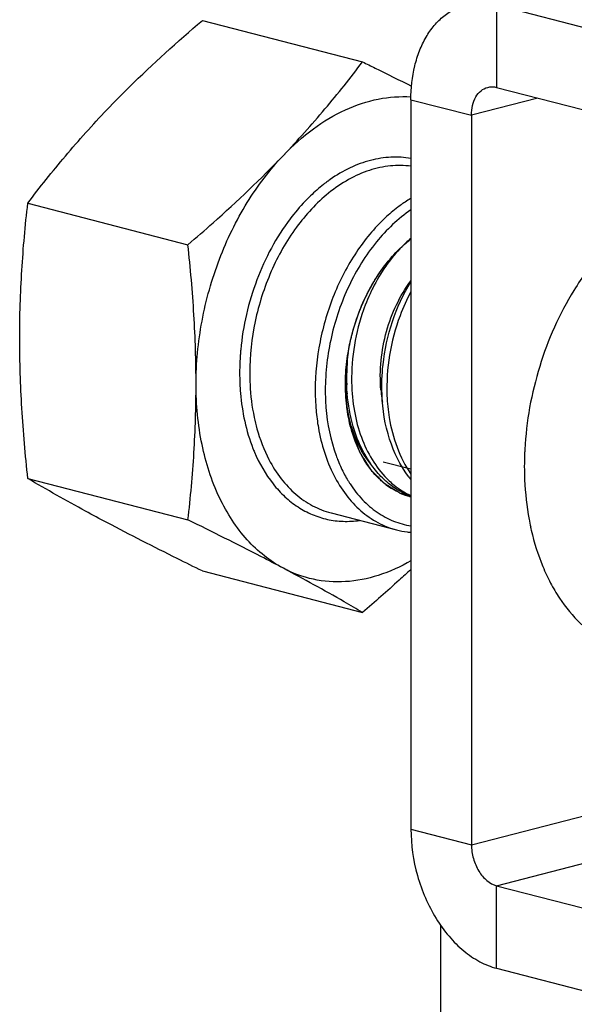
# Model space of a CAD drawing. Header units: millimetres. Extents: x 0 to 3905, y -1166 to 1110.
# Tile 134 of 155: x 2621.53 to 2629.31, y 579.26 to 593.08. Entities that reach past the tile are written whole.
import ezdxf

# ---------------------------------------------------------------- set-up
doc = ezdxf.new("R2010")
doc.units = ezdxf.units.MM
doc.header["$LTSCALE"] = 65.395
for name, color, linetype in [('DE-19-005096DXF_CONTINUOUS_LINE', 7, 'CONTINUOUS'), ('NUT-M4-SUS-GDXF_CONTINUOUS_LINE', 7, 'CONTINUOUS'), ('PRT0001_DXF_CONTINUOUS_LINE', 7, 'CONTINUOUS'), ('SC-BM4X30-NIDXF_CONTINUOUS_LINE', 7, 'CONTINUOUS')]:
    doc.layers.add(name, color=color, linetype=linetype)

msp = doc.modelspace()

# ---------------------------------------------------------------- linework, layer by layer
at = {"layer": 'DE-19-005096DXF_CONTINUOUS_LINE'}
for p, q in [((2628.222, 593.29), (2628.222, 592.131)), ((2628.222, 593.29), (2631.334, 592.485)), ((2628.222, 592.131), (2631.334, 591.326)), ((2627.02, 591.959), (2627.02, 581.721)), ((2627.02, 591.959), (2627.869, 591.74)), ((2628.802, 591.981), (2627.869, 591.74)), ((2627.869, 591.74), (2627.869, 581.501)), ((2627.869, 581.501), (2636.897, 583.838)), ((2628.222, 580.927), (2638.122, 583.489)), ((2627.02, 581.721), (2627.869, 581.501)), ((2628.222, 579.767), (2628.222, 580.927)), ((2628.222, 580.927), (2631.334, 580.121)), ((2628.222, 579.767), (2631.334, 578.962))]:
    msp.add_line(p, q, dxfattribs=at)
for centre, radius, start, end in [((2632.276, 586.737), 3.659, 190.5092, 192.2805), ((2632.181, 586.716), 3.563, 192.2873, 192.9721)]:
    msp.add_arc(centre, radius, start, end, dxfattribs=at)
for points, knots in [([(2627.02, 591.959), (2627.02, 592.119), (2627.045, 592.354), (2627.135, 592.645), (2627.226, 592.837), (2627.34, 593.002), (2627.475, 593.136), (2627.628, 593.237), (2627.74, 593.279), (2627.796, 593.294)], [0, 0, 0, 0, 0.28849, 0.423367, 0.550908, 0.671173, 0.784952, 0.89381, 1, 1, 1, 1]), ([(2627.869, 591.74), (2627.869, 591.787), (2627.878, 591.876), (2627.923, 591.997), (2627.997, 592.089), (2628.063, 592.124), (2628.097, 592.132)], [0, 0, 0, 0, 0.289325, 0.55182, 0.785577, 1, 1, 1, 1]), ([(2628.097, 592.132), (2628.117, 592.138), (2628.159, 592.143), (2628.202, 592.137), (2628.222, 592.131)], [0, 0, 0, 0, 0.491261, 1, 1, 1, 1]), ([(2632.858, 589.884), (2632.76, 590.033), (2632.589, 590.237), (2632.316, 590.451), (2632.1, 590.574), (2631.87, 590.662), (2631.63, 590.712), (2631.383, 590.725), (2631.042, 590.692), (2630.609, 590.551), (2630.121, 590.245), (2629.674, 589.816), (2629.422, 589.469), (2629.306, 589.282)], [0, 0, 0, 0, 0.121667, 0.179453, 0.235769, 0.291244, 0.346573, 0.402461, 0.45957, 0.579335, 0.709138, 0.849734, 1, 1, 1, 1]), ([(2629.306, 589.282), (2629.102, 588.95), (2628.78, 588.225), (2628.638, 587.444), (2628.618, 587.05)], [0, 0, 0, 0, 0.496814, 1, 1, 1, 1]), ([(2628.618, 587.05), (2628.616, 587.03), (2628.613, 586.951), (2628.611, 586.872), (2628.611, 586.813)], [0, 0, 0, 0, 0.251214, 1, 1, 1, 1]), ([(2628.611, 586.813), (2628.611, 586.749), (2628.617, 586.5), (2628.644, 586.251), (2628.678, 586.069)], [0, 0, 0, 0, 0.255403, 1, 1, 1, 1]), ([(2628.709, 585.917), (2628.749, 585.743), (2628.828, 585.49), (2628.974, 585.176), (2629.138, 584.899), (2629.382, 584.599), (2629.737, 584.328), (2630.138, 584.163), (2630.568, 584.114), (2631.01, 584.179), (2631.292, 584.293), (2631.43, 584.365)], [0, 0, 0, 0, 0.145147, 0.214183, 0.280795, 0.407001, 0.525754, 0.640324, 0.754913, 0.873719, 1, 1, 1, 1]), ([(2627.02, 581.721), (2627.02, 581.501), (2627.068, 581.169), (2627.215, 580.755), (2627.363, 580.468), (2627.544, 580.216), (2627.751, 580.009), (2627.977, 579.855), (2628.141, 579.789), (2628.222, 579.767)], [0, 0, 0, 0, 0.269765, 0.405696, 0.538462, 0.665639, 0.785387, 0.896754, 1, 1, 1, 1]), ([(2627.869, 581.501), (2627.869, 581.436), (2627.883, 581.339), (2627.926, 581.217), (2627.97, 581.133), (2628.023, 581.059), (2628.101, 580.98), (2628.173, 580.939), (2628.222, 580.927)], [0, 0, 0, 0, 0.270107, 0.406211, 0.539146, 0.666485, 0.786385, 1, 1, 1, 1])]:
    msp.add_open_spline(points, degree=3, knots=knots, dxfattribs=at)
at = {"layer": 'NUT-M4-SUS-GDXF_CONTINUOUS_LINE'}
for p, q in [((2624.093, 593.072), (2626.341, 592.49)), ((2621.644, 590.506), (2623.891, 589.924)), ((2626.441, 589.301), (2626.448, 589.314)), ((2626.101, 587.972), (2626.101, 587.978)), ((2626.101, 587.951), (2626.101, 587.956)), ((2626.101, 587.951), (2626.101, 587.956)), ((2621.644, 586.642), (2623.891, 586.061)), ((2625.899, 586.158), (2626.818, 585.921)), ((2624.093, 585.344), (2626.341, 584.763))]:
    msp.add_line(p, q, dxfattribs=at)
for centre, radius, start, end in [((2627.115, 589.09), 2.136, 125.2852, 126.104), ((2627.102, 589.109), 2.114, 125.095, 125.284), ((2628.057, 588.847), 2.015, 124.3982, 125.0954), ((2628.773, 588.043), 2.65, 150.9777, 151.4633), ((2628.219, 588.115), 3.603, 175.6797, 176.4772), ((2628.249, 588.113), 3.633, 174.6909, 175.6795), ((2628.737, 587.956), 2.636, 179.6054, 179.9998), ((2626.915, 587.899), 2.271, 201.5599, 202.9409), ((2627.687, 587.556), 1.815, 208.3334, 211.3162), ((2627.628, 587.521), 1.746, 211.3386, 211.6643), ((2627.605, 587.507), 1.719, 211.6615, 213.1065), ((2627.314, 587.403), 1.065, 231.0483, 233.3024), ((2627.294, 587.376), 1.031, 233.2959, 237.0013), ((2627.282, 587.357), 1.009, 237.0134, 237.6381), ((2627.25, 587.297), 0.941, 245.9036, 255.4654), ((2627.248, 587.29), 0.934, 255.4923, 255.8803)]:
    msp.add_arc(centre, radius, start, end, dxfattribs=at)
for points, knots in [([(2622.755, 591.818), (2622.858, 591.927), (2623.288, 592.362), (2623.742, 592.772), (2624.093, 593.072)], [0, 0, 0, 0, 0.244816, 1, 1, 1, 1]), ([(2625.23, 591.178), (2625.431, 591.389), (2625.814, 591.816), (2626.171, 592.265), (2626.341, 592.49)], [0, 0, 0, 0, 0.508483, 1, 1, 1, 1]), ([(2626.341, 592.49), (2626.399, 592.461), (2626.629, 592.348), (2626.858, 592.234), (2627.029, 592.148)], [0, 0, 0, 0, 0.254788, 1, 1, 1, 1]), ([(2625.23, 591.178), (2625.359, 591.313), (2625.63, 591.556), (2626.081, 591.828), (2626.549, 591.986), (2626.868, 592.009), (2627.021, 591.999)], [0, 0, 0, 0, 0.276661, 0.534087, 0.773694, 1, 1, 1, 1]), ([(2621.644, 590.506), (2621.814, 590.731), (2622.171, 591.18), (2622.554, 591.607), (2622.755, 591.818)], [0, 0, 0, 0, 0.491517, 1, 1, 1, 1]), ([(2623.891, 589.924), (2624.01, 590.025), (2624.471, 590.427), (2624.915, 590.848), (2625.23, 591.178)], [0, 0, 0, 0, 0.254687, 1, 1, 1, 1]), ([(2624.005, 587.963), (2624.005, 588.26), (2624.063, 588.86), (2624.306, 589.724), (2624.69, 590.515), (2625.038, 590.976), (2625.23, 591.178)], [0, 0, 0, 0, 0.253672, 0.510913, 0.762455, 1, 1, 1, 1]), ([(2627.02, 591.133), (2626.928, 591.15), (2626.736, 591.162), (2626.446, 591.116), (2626.157, 591.009), (2625.975, 590.901), (2625.886, 590.838)], [0, 0, 0, 0, 0.233624, 0.475314, 0.729799, 1, 1, 1, 1]), ([(2627.02, 591.025), (2626.925, 591.038), (2626.726, 591.041), (2626.428, 590.976), (2626.135, 590.844), (2625.953, 590.719), (2625.864, 590.647)], [0, 0, 0, 0, 0.23109, 0.472, 0.727463, 1, 1, 1, 1]), ([(2625.856, 590.817), (2625.835, 590.801), (2625.749, 590.736), (2625.668, 590.666), (2625.61, 590.609)], [0, 0, 0, 0, 0.245038, 1, 1, 1, 1]), ([(2625.864, 590.647), (2625.694, 590.509), (2625.381, 590.169), (2625.034, 589.552), (2624.811, 588.855), (2624.758, 588.365), (2624.758, 588.121)], [0, 0, 0, 0, 0.231688, 0.482503, 0.742584, 1, 1, 1, 1]), ([(2625.61, 590.609), (2625.585, 590.585), (2625.483, 590.483), (2625.39, 590.373), (2625.325, 590.286)], [0, 0, 0, 0, 0.24457, 1, 1, 1, 1]), ([(2627.02, 590.575), (2627.012, 590.57), (2626.977, 590.549), (2626.943, 590.527), (2626.918, 590.51)], [0, 0, 0, 0, 0.247838, 1, 1, 1, 1]), ([(2621.53, 588.604), (2621.53, 588.924), (2621.551, 589.56), (2621.608, 590.193), (2621.644, 590.506)], [0, 0, 0, 0, 0.504285, 1, 1, 1, 1]), ([(2627.02, 590.412), (2626.838, 590.289), (2626.499, 589.964), (2626.122, 589.35), (2625.878, 588.64), (2625.818, 588.134), (2625.818, 587.883)], [0, 0, 0, 0, 0.227765, 0.477953, 0.739939, 1, 1, 1, 1]), ([(2626.898, 590.496), (2626.877, 590.481), (2626.794, 590.42), (2626.714, 590.353), (2626.657, 590.299)], [0, 0, 0, 0, 0.244923, 1, 1, 1, 1]), ([(2625.325, 590.286), (2625.129, 590.027), (2624.814, 589.435), (2624.663, 588.783), (2624.631, 588.449)], [0, 0, 0, 0, 0.491905, 1, 1, 1, 1]), ([(2626.657, 590.299), (2626.505, 590.156), (2626.227, 589.818), (2625.919, 589.226), (2625.724, 588.569), (2625.677, 588.111), (2625.677, 587.883)], [0, 0, 0, 0, 0.235043, 0.486303, 0.744756, 1, 1, 1, 1]), ([(2626.448, 589.314), (2626.458, 589.331), (2626.473, 589.356), (2626.492, 589.389), (2626.504, 589.41), (2626.514, 589.426), (2626.52, 589.437), (2626.524, 589.444), (2626.527, 589.448), (2626.53, 589.452), (2626.533, 589.457), (2626.541, 589.47), (2626.554, 589.488), (2626.57, 589.513), (2626.587, 589.537), (2626.599, 589.556), (2626.607, 589.568), (2626.611, 589.573), (2626.613, 589.577), (2626.616, 589.581), (2626.622, 589.588), (2626.629, 589.597), (2626.641, 589.613), (2626.655, 589.632), (2626.67, 589.651), (2626.682, 589.666), (2626.691, 589.678), (2626.698, 589.687), (2626.703, 589.694), (2626.706, 589.698), (2626.709, 589.701), (2626.711, 589.703), (2626.714, 589.706), (2626.719, 589.712), (2626.727, 589.721), (2626.736, 589.731), (2626.747, 589.744), (2626.762, 589.761), (2626.777, 589.778), (2626.789, 589.792), (2626.797, 589.8), (2626.802, 589.806), (2626.805, 589.809), (2626.808, 589.812), (2626.813, 589.817), (2626.822, 589.826), (2626.837, 589.841), (2626.857, 589.86), (2626.876, 589.879), (2626.891, 589.893), (2626.901, 589.903), (2626.905, 589.907), (2626.908, 589.91), (2626.912, 589.913), (2626.918, 589.918), (2626.926, 589.926), (2626.94, 589.937), (2626.958, 589.952), (2626.985, 589.975), (2627.006, 589.992), (2627.02, 590.004)], [0, 0, 0, 0, 0.0625, 0.09375, 0.125, 0.140625, 0.15625, 0.164062, 0.167969, 0.171875, 0.179688, 0.1875, 0.21875, 0.25, 0.28125, 0.3125, 0.320312, 0.328125, 0.332031, 0.335938, 0.34375, 0.359375, 0.375, 0.40625, 0.4375, 0.453125, 0.46875, 0.484375, 0.492188, 0.496094, 0.5, 0.503906, 0.507812, 0.515625, 0.53125, 0.546875, 0.5625, 0.59375, 0.625, 0.640625, 0.65625, 0.664062, 0.667969, 0.671875, 0.679688, 0.6875, 0.71875, 0.75, 0.78125, 0.8125, 0.820312, 0.828125, 0.832031, 0.835938, 0.84375, 0.859375, 0.875, 0.90625, 0.9375, 1, 1, 1, 1]), ([(2626.456, 589.329), (2626.494, 589.397), (2626.648, 589.647), (2626.848, 589.872), (2627.02, 590.004)], [0, 0, 0, 0, 0.263787, 1, 1, 1, 1]), ([(2624.005, 587.963), (2624.005, 588.289), (2623.984, 588.944), (2623.926, 589.597), (2623.891, 589.924)], [0, 0, 0, 0, 0.497175, 1, 1, 1, 1]), ([(2626.138, 588.405), (2626.151, 588.484), (2626.216, 588.797), (2626.331, 589.099), (2626.445, 589.309)], [0, 0, 0, 0, 0.25207, 1, 1, 1, 1]), ([(2626.139, 588.412), (2626.143, 588.431), (2626.148, 588.459), (2626.155, 588.496), (2626.16, 588.52), (2626.164, 588.539), (2626.166, 588.55), (2626.167, 588.559), (2626.168, 588.563), (2626.17, 588.568), (2626.171, 588.574), (2626.175, 588.589), (2626.18, 588.611), (2626.188, 588.64), (2626.195, 588.669), (2626.2, 588.691), (2626.204, 588.706), (2626.206, 588.712), (2626.207, 588.717), (2626.208, 588.722), (2626.211, 588.73), (2626.214, 588.742), (2626.22, 588.761), (2626.228, 588.785), (2626.235, 588.809), (2626.241, 588.828), (2626.246, 588.842), (2626.249, 588.854), (2626.252, 588.863), (2626.253, 588.868), (2626.254, 588.871), (2626.256, 588.874), (2626.257, 588.879), (2626.26, 588.887), (2626.264, 588.898), (2626.269, 588.911), (2626.276, 588.929), (2626.284, 588.952), (2626.292, 588.974), (2626.299, 588.992), (2626.303, 589.003), (2626.306, 589.011), (2626.308, 589.016), (2626.31, 589.02), (2626.312, 589.026), (2626.318, 589.039), (2626.327, 589.06), (2626.339, 589.087), (2626.35, 589.114), (2626.359, 589.135), (2626.365, 589.148), (2626.368, 589.154), (2626.37, 589.159), (2626.372, 589.163), (2626.376, 589.171), (2626.381, 589.182), (2626.39, 589.199), (2626.401, 589.221), (2626.419, 589.257), (2626.432, 589.283), (2626.441, 589.301)], [0, 0, 0, 0, 0.0625, 0.09375, 0.125, 0.140625, 0.15625, 0.164062, 0.167969, 0.171875, 0.179688, 0.1875, 0.21875, 0.25, 0.28125, 0.3125, 0.320312, 0.328125, 0.332031, 0.335938, 0.34375, 0.359375, 0.375, 0.40625, 0.4375, 0.453125, 0.46875, 0.484375, 0.492188, 0.496094, 0.5, 0.503906, 0.507812, 0.515625, 0.53125, 0.546875, 0.5625, 0.59375, 0.625, 0.640625, 0.65625, 0.664062, 0.667969, 0.671875, 0.679688, 0.6875, 0.71875, 0.75, 0.78125, 0.8125, 0.820312, 0.828125, 0.832031, 0.835938, 0.84375, 0.859375, 0.875, 0.90625, 0.9375, 1, 1, 1, 1]), ([(2621.644, 586.642), (2621.609, 586.97), (2621.552, 587.623), (2621.53, 588.278), (2621.53, 588.604)], [0, 0, 0, 0, 0.502825, 1, 1, 1, 1]), ([(2624.623, 588.337), (2624.622, 588.319), (2624.618, 588.247), (2624.616, 588.175), (2624.616, 588.121)], [0, 0, 0, 0, 0.251437, 1, 1, 1, 1]), ([(2626.101, 587.978), (2626.101, 587.986), (2626.102, 587.999), (2626.102, 588.016), (2626.102, 588.026), (2626.102, 588.035), (2626.102, 588.04), (2626.102, 588.044), (2626.103, 588.049), (2626.103, 588.057), (2626.104, 588.069), (2626.104, 588.083), (2626.105, 588.097), (2626.105, 588.109), (2626.106, 588.117), (2626.106, 588.122), (2626.106, 588.126), (2626.107, 588.131), (2626.107, 588.14), (2626.108, 588.15), (2626.109, 588.163), (2626.11, 588.174), (2626.11, 588.181), (2626.111, 588.186), (2626.111, 588.189), (2626.111, 588.192), (2626.112, 588.197), (2626.113, 588.205), (2626.114, 588.217), (2626.115, 588.231), (2626.116, 588.243), (2626.117, 588.252), (2626.118, 588.258), (2626.118, 588.263), (2626.119, 588.267), (2626.12, 588.275), (2626.121, 588.286), (2626.123, 588.298), (2626.124, 588.311), (2626.126, 588.321), (2626.126, 588.327), (2626.127, 588.33), (2626.127, 588.332), (2626.127, 588.335), (2626.128, 588.339), (2626.129, 588.345), (2626.131, 588.355), (2626.132, 588.367), (2626.135, 588.387), (2626.138, 588.402), (2626.139, 588.412)], [0, 0, 0, 0, 0.0625, 0.09375, 0.125, 0.140625, 0.15625, 0.164062, 0.171875, 0.1875, 0.21875, 0.25, 0.28125, 0.3125, 0.328125, 0.335938, 0.34375, 0.359375, 0.375, 0.40625, 0.4375, 0.46875, 0.484375, 0.492188, 0.5, 0.507812, 0.515625, 0.53125, 0.5625, 0.59375, 0.625, 0.640625, 0.65625, 0.664062, 0.671875, 0.6875, 0.71875, 0.75, 0.78125, 0.8125, 0.820312, 0.828125, 0.832031, 0.835938, 0.84375, 0.859375, 0.875, 0.90625, 0.9375, 1, 1, 1, 1]), ([(2626.101, 587.975), (2626.101, 588.01), (2626.105, 588.154), (2626.12, 588.298), (2626.138, 588.405)], [0, 0, 0, 0, 0.247142, 1, 1, 1, 1]), ([(2624.616, 588.121), (2624.616, 588.027), (2624.631, 587.669), (2624.706, 587.311), (2624.803, 587.065)], [0, 0, 0, 0, 0.262498, 1, 1, 1, 1]), ([(2624.758, 588.121), (2624.758, 588.068), (2624.763, 587.86), (2624.788, 587.652), (2624.82, 587.5)], [0, 0, 0, 0, 0.256175, 1, 1, 1, 1]), ([(2623.891, 586.061), (2623.927, 586.374), (2623.985, 587.007), (2624.005, 587.643), (2624.005, 587.963)], [0, 0, 0, 0, 0.495715, 1, 1, 1, 1]), ([(2625.23, 585.382), (2625.136, 585.432), (2624.954, 585.552), (2624.712, 585.781), (2624.501, 586.057), (2624.258, 586.494), (2624.055, 587.135), (2624.005, 587.68), (2624.005, 587.963)], [0, 0, 0, 0, 0.10643, 0.216927, 0.332713, 0.45452, 0.716287, 1, 1, 1, 1]), ([(2626.866, 586.438), (2626.853, 586.446), (2626.825, 586.463), (2626.792, 586.484), (2626.765, 586.5), (2626.744, 586.513), (2626.724, 586.525), (2626.704, 586.537), (2626.687, 586.548), (2626.675, 586.555), (2626.668, 586.559), (2626.663, 586.562), (2626.658, 586.565), (2626.655, 586.568), (2626.652, 586.569), (2626.651, 586.57), (2626.649, 586.571), (2626.648, 586.572), (2626.646, 586.574), (2626.643, 586.577), (2626.639, 586.581), (2626.633, 586.587), (2626.626, 586.595), (2626.617, 586.604), (2626.605, 586.616), (2626.584, 586.637), (2626.554, 586.668), (2626.525, 586.698), (2626.504, 586.719), (2626.492, 586.731), (2626.483, 586.74), (2626.475, 586.748), (2626.469, 586.754), (2626.466, 586.758), (2626.463, 586.761), (2626.461, 586.763), (2626.459, 586.764), (2626.458, 586.766), (2626.457, 586.767), (2626.456, 586.77), (2626.453, 586.774), (2626.448, 586.782), (2626.442, 586.791), (2626.433, 586.806), (2626.421, 586.825), (2626.407, 586.848), (2626.392, 586.871), (2626.378, 586.893), (2626.364, 586.916), (2626.349, 586.939), (2626.337, 586.958), (2626.328, 586.973), (2626.322, 586.982), (2626.317, 586.99), (2626.314, 586.995), (2626.311, 587), (2626.309, 587.003), (2626.307, 587.005), (2626.306, 587.007), (2626.306, 587.008), (2626.305, 587.011), (2626.303, 587.015), (2626.301, 587.02), (2626.298, 587.027), (2626.295, 587.036), (2626.29, 587.048), (2626.283, 587.066), (2626.274, 587.089), (2626.264, 587.116), (2626.253, 587.143), (2626.242, 587.171), (2626.231, 587.198), (2626.221, 587.225), (2626.212, 587.248), (2626.205, 587.266), (2626.2, 587.278), (2626.197, 587.287), (2626.194, 587.292), (2626.193, 587.296), (2626.192, 587.299), (2626.191, 587.301), (2626.191, 587.304), (2626.19, 587.309), (2626.188, 587.316), (2626.186, 587.326), (2626.183, 587.339), (2626.18, 587.354), (2626.176, 587.374), (2626.168, 587.41), (2626.157, 587.461), (2626.147, 587.512), (2626.139, 587.548), (2626.135, 587.568), (2626.131, 587.583), (2626.129, 587.596), (2626.127, 587.606), (2626.125, 587.613), (2626.124, 587.618), (2626.124, 587.621), (2626.123, 587.624), (2626.123, 587.626), (2626.122, 587.631), (2626.122, 587.638), (2626.121, 587.649), (2626.12, 587.662), (2626.119, 587.684), (2626.117, 587.711), (2626.115, 587.744), (2626.113, 587.787), (2626.109, 587.841), (2626.105, 587.906), (2626.102, 587.95), (2626.101, 587.972)], [0, 0, 0, 0, 0.03125, 0.0625, 0.078125, 0.09375, 0.109375, 0.125, 0.140625, 0.148438, 0.152344, 0.15625, 0.160156, 0.164062, 0.165039, 0.166016, 0.166992, 0.167969, 0.169922, 0.171875, 0.175781, 0.179688, 0.1875, 0.195312, 0.203125, 0.21875, 0.25, 0.28125, 0.296875, 0.304688, 0.3125, 0.320312, 0.324219, 0.328125, 0.330078, 0.332031, 0.333008, 0.333984, 0.334961, 0.335938, 0.339844, 0.34375, 0.351562, 0.359375, 0.375, 0.390625, 0.40625, 0.421875, 0.4375, 0.453125, 0.46875, 0.476562, 0.484375, 0.488281, 0.492188, 0.496094, 0.498047, 0.499023, 0.5, 0.500977, 0.501953, 0.503906, 0.507812, 0.511719, 0.515625, 0.523438, 0.53125, 0.546875, 0.5625, 0.578125, 0.59375, 0.609375, 0.625, 0.640625, 0.648438, 0.65625, 0.660156, 0.664062, 0.666016, 0.666992, 0.667969, 0.669922, 0.671875, 0.675781, 0.679688, 0.6875, 0.695312, 0.703125, 0.71875, 0.75, 0.78125, 0.796875, 0.804688, 0.8125, 0.820312, 0.824219, 0.828125, 0.830078, 0.832031, 0.833008, 0.833984, 0.835938, 0.839844, 0.84375, 0.851562, 0.859375, 0.875, 0.890625, 0.90625, 0.9375, 0.96875, 1, 1, 1, 1]), ([(2626.487, 586.805), (2626.361, 586.948), (2626.218, 587.221), (2626.122, 587.62), (2626.103, 587.839), (2626.101, 587.951)], [0, 0, 0, 0, 0.466132, 0.725789, 1, 1, 1, 1]), ([(2626.443, 586.785), (2626.327, 586.939), (2626.199, 587.219), (2626.116, 587.621), (2626.101, 587.84), (2626.101, 587.951)], [0, 0, 0, 0, 0.469381, 0.728248, 1, 1, 1, 1]), ([(2625.677, 587.883), (2625.677, 587.86), (2625.678, 587.766), (2625.683, 587.673), (2625.689, 587.604)], [0, 0, 0, 0, 0.25223, 1, 1, 1, 1]), ([(2625.818, 587.883), (2625.818, 587.802), (2625.83, 587.49), (2625.892, 587.18), (2625.97, 586.963)], [0, 0, 0, 0, 0.261441, 1, 1, 1, 1]), ([(2624.82, 587.5), (2624.831, 587.447), (2624.881, 587.243), (2624.956, 587.045), (2625.028, 586.907)], [0, 0, 0, 0, 0.260074, 1, 1, 1, 1]), ([(2625.689, 587.604), (2625.696, 587.52), (2625.737, 587.205), (2625.832, 586.895), (2625.938, 586.687)], [0, 0, 0, 0, 0.263838, 1, 1, 1, 1]), ([(2624.824, 587.014), (2624.892, 586.855), (2625.019, 586.63), (2625.245, 586.384), (2625.43, 586.239), (2625.631, 586.131), (2625.846, 586.062), (2626.071, 586.035), (2626.223, 586.043), (2626.298, 586.054)], [0, 0, 0, 0, 0.274151, 0.40202, 0.524792, 0.644003, 0.761556, 0.879541, 1, 1, 1, 1]), ([(2625.97, 586.963), (2625.979, 586.94), (2626.014, 586.848), (2626.055, 586.759), (2626.09, 586.695)], [0, 0, 0, 0, 0.255339, 1, 1, 1, 1]), ([(2625.028, 586.907), (2625.077, 586.813), (2625.188, 586.638), (2625.395, 586.416), (2625.633, 586.251), (2625.809, 586.182), (2625.899, 586.158)], [0, 0, 0, 0, 0.269783, 0.523639, 0.765194, 1, 1, 1, 1]), ([(2625.938, 586.687), (2625.988, 586.59), (2626.098, 586.411), (2626.307, 586.184), (2626.548, 586.015), (2626.727, 585.944), (2626.818, 585.921)], [0, 0, 0, 0, 0.270207, 0.524176, 0.765551, 1, 1, 1, 1]), ([(2626.645, 586.575), (2626.626, 586.59), (2626.553, 586.653), (2626.487, 586.726), (2626.443, 586.785)], [0, 0, 0, 0, 0.243975, 1, 1, 1, 1]), ([(2622.755, 586.023), (2622.655, 586.076), (2622.281, 586.276), (2621.912, 586.485), (2621.644, 586.642)], [0, 0, 0, 0, 0.267376, 1, 1, 1, 1]), ([(2626.165, 586.568), (2626.217, 586.488), (2626.332, 586.342), (2626.538, 586.163), (2626.769, 586.037), (2626.936, 585.99), (2627.02, 585.977)], [0, 0, 0, 0, 0.266302, 0.518554, 0.761154, 1, 1, 1, 1]), ([(2626.866, 586.438), (2626.855, 586.443), (2626.813, 586.463), (2626.772, 586.486), (2626.742, 586.505)], [0, 0, 0, 0, 0.248447, 1, 1, 1, 1]), ([(2627.02, 586.385), (2627.017, 586.385), (2627.012, 586.387), (2627.005, 586.389), (2627.001, 586.39), (2626.999, 586.39), (2626.997, 586.391), (2626.996, 586.391), (2626.993, 586.392), (2626.989, 586.393), (2626.982, 586.395), (2626.973, 586.398), (2626.965, 586.401), (2626.958, 586.403), (2626.953, 586.405), (2626.948, 586.406), (2626.945, 586.407), (2626.944, 586.407), (2626.942, 586.408), (2626.941, 586.408), (2626.94, 586.409), (2626.938, 586.41), (2626.934, 586.411), (2626.93, 586.412), (2626.926, 586.414), (2626.923, 586.415), (2626.922, 586.415), (2626.92, 586.416), (2626.919, 586.416), (2626.916, 586.418), (2626.912, 586.419), (2626.905, 586.422), (2626.898, 586.425), (2626.892, 586.427), (2626.881, 586.432), (2626.873, 586.435), (2626.866, 586.438)], [0, 0, 0, 0, 0.0625, 0.125, 0.140625, 0.15625, 0.164062, 0.171875, 0.1875, 0.21875, 0.25, 0.3125, 0.375, 0.40625, 0.4375, 0.46875, 0.484375, 0.492188, 0.5, 0.507812, 0.515625, 0.53125, 0.5625, 0.59375, 0.625, 0.640625, 0.65625, 0.664062, 0.671875, 0.6875, 0.71875, 0.75, 0.8125, 0.84375, 0.875, 1, 1, 1, 1]), ([(2624.093, 585.344), (2623.976, 585.402), (2623.527, 585.623), (2623.081, 585.85), (2622.755, 586.023)], [0, 0, 0, 0, 0.261731, 1, 1, 1, 1]), ([(2625.23, 585.382), (2625.125, 585.438), (2624.682, 585.669), (2624.234, 585.893), (2623.891, 586.061)], [0, 0, 0, 0, 0.236958, 1, 1, 1, 1]), ([(2626.818, 585.921), (2626.868, 585.908), (2626.935, 585.895), (2627.003, 585.888), (2627.02, 585.887)], [0, 0, 0, 0, 0.748991, 1, 1, 1, 1]), ([(2627.02, 585.488), (2626.876, 585.404), (2626.578, 585.267), (2626.108, 585.174), (2625.647, 585.207), (2625.362, 585.312), (2625.23, 585.382)], [0, 0, 0, 0, 0.26844, 0.519751, 0.76058, 1, 1, 1, 1]), ([(2626.341, 584.763), (2626.255, 584.813), (2625.889, 585.026), (2625.517, 585.23), (2625.23, 585.382)], [0, 0, 0, 0, 0.233663, 1, 1, 1, 1]), ([(2627.02, 585.367), (2626.965, 585.316), (2626.742, 585.111), (2626.514, 584.911), (2626.341, 584.763)], [0, 0, 0, 0, 0.247993, 1, 1, 1, 1])]:
    msp.add_open_spline(points, degree=3, knots=knots, dxfattribs=at)
at = {"layer": 'PRT0001_DXF_CONTINUOUS_LINE'}
msp.add_line((2627.435, 580.372), (2627.435, 482.977), dxfattribs=at)
at = {"layer": 'SC-BM4X30-NIDXF_CONTINUOUS_LINE'}
for p, q in [((2626.119, 587.952), (2626.119, 587.957)), ((2626.119, 587.952), (2626.119, 587.957)), ((2626.383, 586.941), (2626.399, 586.937)), ((2626.631, 586.877), (2627.02, 586.776))]:
    msp.add_line(p, q, dxfattribs=at)
for centre, radius, start, end in [((2628.848, 588.135), 2.642, 153.4857, 154.2825), ((2628.864, 588.127), 2.66, 154.2819, 154.4999), ((2628.976, 588.06), 2.859, 173.0689, 181.3313), ((2628.25, 588.194), 2.154, 184.3287, 185.3415), ((2628.218, 588.191), 2.122, 185.3415, 186.323), ((2628.199, 588.189), 2.103, 186.3242, 186.49), ((2628.192, 588.188), 2.096, 186.49, 186.7686), ((2628.144, 588.182), 2.048, 186.7578, 189.8423), ((2628.922, 588.059), 2.805, 181.341, 182.0857), ((2628.687, 588.06), 2.096, 184.668, 187.9719), ((2628.611, 588.05), 2.02, 187.9811, 189.6381), ((2628.133, 587.538), 1.438, 216.8957, 219.3096), ((2627.475, 587.511), 1.212, 230.0086, 230.6409), ((2627.397, 587.391), 1.069, 243.4165, 249.3611)]:
    msp.add_arc(centre, radius, start, end, dxfattribs=at)
for points, knots in [([(2627.02, 590.012), (2626.994, 589.99), (2626.89, 589.899), (2626.797, 589.796), (2626.733, 589.713)], [0, 0, 0, 0, 0.241088, 1, 1, 1, 1]), ([(2626.733, 589.713), (2626.71, 589.683), (2626.617, 589.556), (2626.537, 589.421), (2626.484, 589.314)], [0, 0, 0, 0, 0.243183, 1, 1, 1, 1]), ([(2626.598, 587.889), (2626.575, 588.162), (2626.632, 588.707), (2626.862, 589.207), (2627.02, 589.417)], [0, 0, 0, 0, 0.511123, 1, 1, 1, 1]), ([(2626.614, 587.824), (2626.608, 587.962), (2626.628, 588.511), (2626.805, 589.056), (2627.02, 589.405)], [0, 0, 0, 0, 0.253102, 1, 1, 1, 1]), ([(2626.464, 589.272), (2626.415, 589.17), (2626.244, 588.745), (2626.176, 588.278), (2626.189, 587.934)], [0, 0, 0, 0, 0.247522, 1, 1, 1, 1]), ([(2627.02, 589.265), (2626.961, 589.156), (2626.754, 588.698), (2626.67, 588.184), (2626.684, 587.805)], [0, 0, 0, 0, 0.24579, 1, 1, 1, 1]), ([(2626.488, 586.803), (2626.431, 586.879), (2626.219, 587.227), (2626.131, 587.641), (2626.119, 587.952)], [0, 0, 0, 0, 0.232158, 1, 1, 1, 1]), ([(2626.189, 587.934), (2626.195, 587.801), (2626.224, 587.544), (2626.357, 587.078), (2626.549, 586.765), (2626.714, 586.611)], [0, 0, 0, 0, 0.273342, 0.532931, 1, 1, 1, 1]), ([(2626.983, 586.675), (2626.867, 586.83), (2626.686, 587.204), (2626.622, 587.61), (2626.614, 587.824)], [0, 0, 0, 0, 0.475088, 1, 1, 1, 1]), ([(2626.684, 587.805), (2626.688, 587.702), (2626.726, 587.318), (2626.859, 586.936), (2627.02, 586.704)], [0, 0, 0, 0, 0.267679, 1, 1, 1, 1]), ([(2626.696, 586.582), (2626.677, 586.598), (2626.601, 586.666), (2626.534, 586.742), (2626.488, 586.803)], [0, 0, 0, 0, 0.244663, 1, 1, 1, 1]), ([(2626.918, 586.435), (2626.9, 586.445), (2626.825, 586.485), (2626.755, 586.533), (2626.706, 586.574)], [0, 0, 0, 0, 0.247016, 1, 1, 1, 1]), ([(2626.714, 586.611), (2626.737, 586.589), (2626.83, 586.508), (2626.936, 586.441), (2627.02, 586.402)], [0, 0, 0, 0, 0.255874, 1, 1, 1, 1])]:
    msp.add_open_spline(points, degree=3, knots=knots, dxfattribs=at)

doc.saveas('drawing.dxf')
